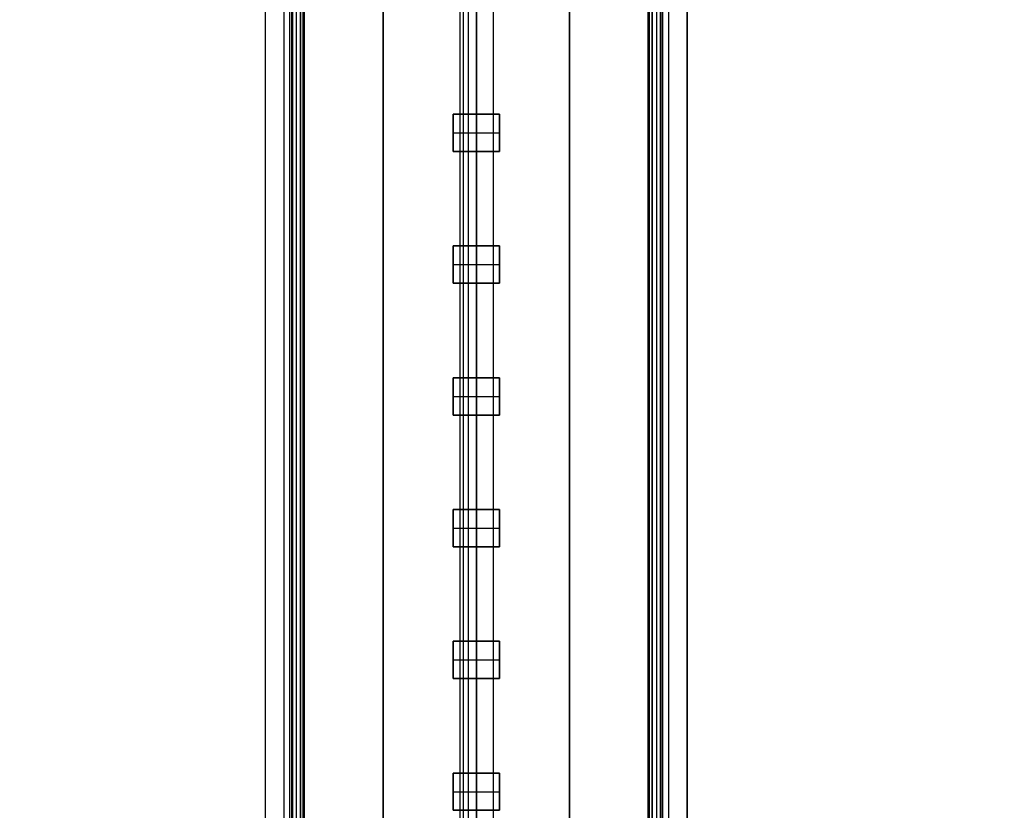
# Model space of a CAD drawing. Header units: millimetres. Extents: x -536 to 535, y -817 to 345.
# Tile 32 of 40: x -34 to 40, y 5 to 64. Entities that reach past the tile are written whole.
import ezdxf

# ---------------------------------------------------------------- set-up
doc = ezdxf.new("R2010")
doc.units = ezdxf.units.MM
doc.header["$MEASUREMENT"] = 0
for name, color, linetype, true_color in [('Cable', 7, 'Continuous', 0x000000), ('Light Source', 7, 'Continuous', 0x000000), ('Tyvek Shade', 7, 'Continuous', 0x000000)]:
    doc.layers.add(name, color=color, linetype=linetype, true_color=true_color)

msp = doc.modelspace()

# ---------------------------------------------------------------- linework, layer by layer
at = {"layer": 'Cable', "color": 250, "true_color": 0x3c3c3c}
for p, q in [((0, -232.452, -43.088), (0, 94.686, -209.773)), ((-1.25, 94.118, -210.887), (-1.25, -235.162, -43.11)), ((1.25, 94.118, -210.887), (1.25, -235.162, -43.11)), ((0, 93.551, -212.001), (0, -236.089, -44.041)), ((0, 93.551, -212.001), (0, -236.089, -44.041))]:
    msp.add_line(p, q, dxfattribs=at)
at = {"layer": 'Light Source', "color": 7, "true_color": 0xffffff}
for p, q in [((-15.842, -686.089, -253.188), (-15.842, 213.911, -253.188)), ((-15.819, -686.089, -253.488), (-15.819, 213.911, -253.488)), ((-13.842, -686.089, -251.188), (-13.842, 213.911, -251.188)), ((-13.811, 213.911, -252.588), (-13.811, -686.089, -252.588)), ((-13.521, 213.911, -251.188), (-13.521, -686.089, -251.188)), ((-13.2, 213.911, -251.888), (-13.2, -686.089, -251.888)), ((0, 213.911, -267.088), (0, -686.089, -267.088)), ((0, 213.911, -265.588), (0, -686.089, -265.588)), ((13.2, 213.911, -251.888), (13.2, -686.089, -251.888)), ((13.521, 213.911, -251.188), (13.521, -686.089, -251.188)), ((13.811, 213.911, -252.588), (13.811, -686.089, -252.588)), ((13.842, 213.911, -251.188), (13.842, -686.089, -251.188)), ((14.422, 213.911, -252.588), (14.422, -686.089, -252.588)), ((15.819, -686.089, -253.488), (15.819, 213.911, -253.488)), ((15.842, -686.089, -253.188), (15.842, 213.911, -253.188))]:
    msp.add_line(p, q, dxfattribs=at)
at = {"layer": 'Light Source', "color": 43, "true_color": 0xd2b46e}
for p, q in [((-7, -683.589, -254.412), (-7, 211.411, -254.412)), ((0, -683.589, -253.662), (0, 211.411, -253.662)), ((7, -683.589, -254.412), (7, 211.411, -254.412)), ((0, 57.361, -255.162), (0, 64.461, -255.162)), ((-1.75, 54.561, -255.662), (-1.75, 57.361, -255.662)), ((-1.75, 57.361, -255.662), (1.75, 57.361, -255.662)), ((0, 57.361, -255.162), (0, 57.361, -256.162)), ((0, 57.361, -256.162), (0, 54.561, -256.162)), ((1.75, 57.361, -255.662), (1.75, 54.561, -255.662)), ((-1.75, 55.961, -255.162), (-1.75, 55.961, -256.162)), ((-1.75, 55.961, -256.162), (1.75, 55.961, -256.162)), ((1.75, 55.961, -255.162), (1.75, 55.961, -256.162)), ((1.75, 54.561, -255.662), (-1.75, 54.561, -255.662)), ((0, 47.461, -255.162), (0, 54.561, -255.162)), ((0, 54.561, -255.162), (0, 54.561, -256.162)), ((-1.75, 44.661, -255.662), (-1.75, 47.461, -255.662)), ((-1.75, 47.461, -255.662), (1.75, 47.461, -255.662)), ((0, 47.461, -255.162), (0, 47.461, -256.162)), ((0, 47.461, -256.162), (0, 44.661, -256.162)), ((1.75, 47.461, -255.662), (1.75, 44.661, -255.662)), ((-1.75, 46.061, -255.162), (-1.75, 46.061, -256.162)), ((-1.75, 46.061, -256.162), (1.75, 46.061, -256.162)), ((1.75, 46.061, -255.162), (1.75, 46.061, -256.162)), ((1.75, 44.661, -255.662), (-1.75, 44.661, -255.662)), ((0, 37.561, -255.162), (0, 44.661, -255.162)), ((0, 44.661, -255.162), (0, 44.661, -256.162)), ((-1.75, 34.761, -255.662), (-1.75, 37.561, -255.662)), ((-1.75, 37.561, -255.662), (1.75, 37.561, -255.662)), ((0, 37.561, -255.162), (0, 37.561, -256.162)), ((0, 37.561, -256.162), (0, 34.761, -256.162)), ((1.75, 37.561, -255.662), (1.75, 34.761, -255.662)), ((-1.75, 36.161, -255.162), (-1.75, 36.161, -256.162)), ((-1.75, 36.161, -256.162), (1.75, 36.161, -256.162)), ((1.75, 36.161, -255.162), (1.75, 36.161, -256.162)), ((1.75, 34.761, -255.662), (-1.75, 34.761, -255.662)), ((0, 27.661, -255.162), (0, 34.761, -255.162)), ((0, 34.761, -255.162), (0, 34.761, -256.162)), ((-1.75, 24.861, -255.662), (-1.75, 27.661, -255.662)), ((-1.75, 27.661, -255.662), (1.75, 27.661, -255.662)), ((0, 27.661, -255.162), (0, 27.661, -256.162)), ((0, 27.661, -256.162), (0, 24.861, -256.162)), ((1.75, 27.661, -255.662), (1.75, 24.861, -255.662)), ((-1.75, 26.261, -255.162), (-1.75, 26.261, -256.162)), ((-1.75, 26.261, -256.162), (1.75, 26.261, -256.162)), ((1.75, 26.261, -255.162), (1.75, 26.261, -256.162)), ((1.75, 24.861, -255.662), (-1.75, 24.861, -255.662)), ((0, 17.761, -255.162), (0, 24.861, -255.162)), ((0, 24.861, -255.162), (0, 24.861, -256.162)), ((-1.75, 14.961, -255.662), (-1.75, 17.761, -255.662)), ((-1.75, 17.761, -255.662), (1.75, 17.761, -255.662)), ((0, 17.761, -255.162), (0, 17.761, -256.162)), ((0, 17.761, -256.162), (0, 14.961, -256.162)), ((1.75, 17.761, -255.662), (1.75, 14.961, -255.662)), ((-1.75, 16.361, -255.162), (-1.75, 16.361, -256.162)), ((-1.75, 16.361, -256.162), (1.75, 16.361, -256.162)), ((1.75, 16.361, -255.162), (1.75, 16.361, -256.162)), ((1.75, 14.961, -255.662), (-1.75, 14.961, -255.662)), ((0, 7.861, -255.162), (0, 14.961, -255.162)), ((0, 14.961, -255.162), (0, 14.961, -256.162)), ((-1.75, 5.061, -255.662), (-1.75, 7.861, -255.662)), ((-1.75, 7.861, -255.662), (1.75, 7.861, -255.662)), ((0, 7.861, -255.162), (0, 7.861, -256.162)), ((0, 7.861, -256.162), (0, 5.061, -256.162)), ((1.75, 7.861, -255.662), (1.75, 5.061, -255.662)), ((-1.75, 6.461, -255.162), (-1.75, 6.461, -256.162)), ((-1.75, 6.461, -256.162), (1.75, 6.461, -256.162)), ((1.75, 6.461, -255.162), (1.75, 6.461, -256.162)), ((1.75, 5.061, -255.662), (-1.75, 5.061, -255.662)), ((0, 5.061, -255.162), (0, 5.061, -256.162))]:
    msp.add_line(p, q, dxfattribs=at)
at = {"layer": 'Light Source', "color": 7, "true_color": 0xffffff}
for points in [[(-14.422, -686.089, -252.588), (-14.422, -236.089, -252.588), (-14.422, 213.911, -252.588)], [(-13.2, -686.089, -251.188), (-13.2, -236.089, -251.188), (-13.2, 213.911, -251.188)], [(-13.2, -686.089, -252.588), (-13.2, -236.089, -252.588), (-13.2, 213.911, -252.588)], [(13.2, -686.089, -252.588), (13.2, -236.089, -252.588), (13.2, 213.911, -252.588)], [(13.2, -686.089, -251.188), (13.2, -236.089, -251.188), (13.2, 213.911, -251.188)]]:
    msp.add_open_spline(points, degree=2, dxfattribs=at)
at = {"layer": 'Light Source'}
for points in [[(-14, -686.089, -252.638), (-14, -236.089, -252.638), (-14, 213.911, -252.638)], [(-14, -686.089, -253.638), (-14, -236.089, -253.638), (-14, 213.911, -253.638)], [(-14, -686.089, -251.138), (-14, -236.089, -251.138), (-14, 213.911, -251.138)], [(-14, -686.089, -237.088), (-14, -236.089, -237.088), (-14, 213.911, -237.088)], [(-13, -686.089, -236.088), (-13, -236.089, -236.088), (-13, 213.911, -236.088)], [(-12.897, -686.089, -252.638), (-12.897, -236.089, -252.638), (-12.897, 213.911, -252.638)], [(-12.897, -686.089, -251.138), (-12.897, -236.089, -251.138), (-12.897, 213.911, -251.138)], [(12.897, -686.089, -251.138), (12.897, -236.089, -251.138), (12.897, 213.911, -251.138)], [(12.897, -686.089, -252.638), (12.897, -236.089, -252.638), (12.897, 213.911, -252.638)], [(13, -686.089, -236.088), (13, -236.089, -236.088), (13, 213.911, -236.088)], [(14, -686.089, -237.088), (14, -236.089, -237.088), (14, 213.911, -237.088)], [(14, -686.089, -251.138), (14, -236.089, -251.138), (14, 213.911, -251.138)], [(14, -686.089, -252.638), (14, -236.089, -252.638), (14, 213.911, -252.638)], [(14, -686.089, -253.638), (14, -236.089, -253.638), (14, 213.911, -253.638)]]:
    msp.add_open_spline(points, degree=2, dxfattribs=at)
at = {"layer": 'Light Source', "color": 43, "true_color": 0xd2b46e}
for points in [[(-7, 211.411, -255.162), (-7, -236.089, -255.162), (-7, -683.589, -255.162)], [(-7, -683.589, -253.662), (-7, -236.089, -253.662), (-7, 211.411, -253.662)], [(7, 211.411, -255.162), (7, -236.089, -255.162), (7, -683.589, -255.162)], [(7, 211.411, -253.662), (7, -236.089, -253.662), (7, -683.589, -253.662)], [(-1.75, 57.361, -255.162), (-1.75, 55.961, -255.162), (-1.75, 54.561, -255.162)], [(1.75, 57.361, -255.162), (0, 57.361, -255.162), (-1.75, 57.361, -255.162)], [(-1.75, 57.361, -256.162), (-1.75, 55.961, -256.162), (-1.75, 54.561, -256.162)], [(-1.75, 57.361, -255.162), (-1.75, 57.361, -255.662), (-1.75, 57.361, -256.162)], [(1.75, 57.361, -256.162), (0, 57.361, -256.162), (-1.75, 57.361, -256.162)], [(1.75, 54.561, -255.162), (1.75, 55.961, -255.162), (1.75, 57.361, -255.162)], [(1.75, 57.361, -256.162), (1.75, 57.361, -255.662), (1.75, 57.361, -255.162)], [(1.75, 54.561, -256.162), (1.75, 55.961, -256.162), (1.75, 57.361, -256.162)], [(-1.75, 54.561, -255.162), (0, 54.561, -255.162), (1.75, 54.561, -255.162)], [(-1.75, 54.561, -256.162), (-1.75, 54.561, -255.662), (-1.75, 54.561, -255.162)], [(-1.75, 54.561, -256.162), (0, 54.561, -256.162), (1.75, 54.561, -256.162)], [(1.75, 54.561, -256.162), (1.75, 54.561, -255.662), (1.75, 54.561, -255.162)], [(-1.75, 47.461, -255.162), (-1.75, 46.061, -255.162), (-1.75, 44.661, -255.162)], [(1.75, 47.461, -255.162), (0, 47.461, -255.162), (-1.75, 47.461, -255.162)], [(-1.75, 47.461, -256.162), (-1.75, 46.061, -256.162), (-1.75, 44.661, -256.162)], [(-1.75, 47.461, -255.162), (-1.75, 47.461, -255.662), (-1.75, 47.461, -256.162)], [(1.75, 47.461, -256.162), (0, 47.461, -256.162), (-1.75, 47.461, -256.162)], [(1.75, 44.661, -255.162), (1.75, 46.061, -255.162), (1.75, 47.461, -255.162)], [(1.75, 47.461, -256.162), (1.75, 47.461, -255.662), (1.75, 47.461, -255.162)], [(1.75, 44.661, -256.162), (1.75, 46.061, -256.162), (1.75, 47.461, -256.162)], [(-1.75, 44.661, -255.162), (0, 44.661, -255.162), (1.75, 44.661, -255.162)], [(-1.75, 44.661, -256.162), (-1.75, 44.661, -255.662), (-1.75, 44.661, -255.162)], [(-1.75, 44.661, -256.162), (0, 44.661, -256.162), (1.75, 44.661, -256.162)], [(1.75, 44.661, -256.162), (1.75, 44.661, -255.662), (1.75, 44.661, -255.162)], [(-1.75, 37.561, -255.162), (-1.75, 36.161, -255.162), (-1.75, 34.761, -255.162)], [(1.75, 37.561, -255.162), (0, 37.561, -255.162), (-1.75, 37.561, -255.162)], [(-1.75, 37.561, -256.162), (-1.75, 36.161, -256.162), (-1.75, 34.761, -256.162)], [(-1.75, 37.561, -255.162), (-1.75, 37.561, -255.662), (-1.75, 37.561, -256.162)], [(1.75, 37.561, -256.162), (0, 37.561, -256.162), (-1.75, 37.561, -256.162)], [(1.75, 34.761, -255.162), (1.75, 36.161, -255.162), (1.75, 37.561, -255.162)], [(1.75, 37.561, -256.162), (1.75, 37.561, -255.662), (1.75, 37.561, -255.162)], [(1.75, 34.761, -256.162), (1.75, 36.161, -256.162), (1.75, 37.561, -256.162)], [(-1.75, 34.761, -255.162), (0, 34.761, -255.162), (1.75, 34.761, -255.162)], [(-1.75, 34.761, -256.162), (-1.75, 34.761, -255.662), (-1.75, 34.761, -255.162)], [(-1.75, 34.761, -256.162), (0, 34.761, -256.162), (1.75, 34.761, -256.162)], [(1.75, 34.761, -256.162), (1.75, 34.761, -255.662), (1.75, 34.761, -255.162)], [(-1.75, 27.661, -255.162), (-1.75, 26.261, -255.162), (-1.75, 24.861, -255.162)], [(1.75, 27.661, -255.162), (0, 27.661, -255.162), (-1.75, 27.661, -255.162)], [(-1.75, 27.661, -256.162), (-1.75, 26.261, -256.162), (-1.75, 24.861, -256.162)], [(-1.75, 27.661, -255.162), (-1.75, 27.661, -255.662), (-1.75, 27.661, -256.162)], [(1.75, 27.661, -256.162), (0, 27.661, -256.162), (-1.75, 27.661, -256.162)], [(1.75, 24.861, -255.162), (1.75, 26.261, -255.162), (1.75, 27.661, -255.162)], [(1.75, 27.661, -256.162), (1.75, 27.661, -255.662), (1.75, 27.661, -255.162)], [(1.75, 24.861, -256.162), (1.75, 26.261, -256.162), (1.75, 27.661, -256.162)], [(-1.75, 24.861, -255.162), (0, 24.861, -255.162), (1.75, 24.861, -255.162)], [(-1.75, 24.861, -256.162), (-1.75, 24.861, -255.662), (-1.75, 24.861, -255.162)], [(-1.75, 24.861, -256.162), (0, 24.861, -256.162), (1.75, 24.861, -256.162)], [(1.75, 24.861, -256.162), (1.75, 24.861, -255.662), (1.75, 24.861, -255.162)], [(-1.75, 17.761, -255.162), (-1.75, 16.361, -255.162), (-1.75, 14.961, -255.162)], [(1.75, 17.761, -255.162), (0, 17.761, -255.162), (-1.75, 17.761, -255.162)], [(-1.75, 17.761, -256.162), (-1.75, 16.361, -256.162), (-1.75, 14.961, -256.162)], [(-1.75, 17.761, -255.162), (-1.75, 17.761, -255.662), (-1.75, 17.761, -256.162)], [(1.75, 17.761, -256.162), (0, 17.761, -256.162), (-1.75, 17.761, -256.162)], [(1.75, 14.961, -255.162), (1.75, 16.361, -255.162), (1.75, 17.761, -255.162)], [(1.75, 17.761, -256.162), (1.75, 17.761, -255.662), (1.75, 17.761, -255.162)], [(1.75, 14.961, -256.162), (1.75, 16.361, -256.162), (1.75, 17.761, -256.162)], [(-1.75, 14.961, -255.162), (0, 14.961, -255.162), (1.75, 14.961, -255.162)], [(-1.75, 14.961, -256.162), (-1.75, 14.961, -255.662), (-1.75, 14.961, -255.162)], [(-1.75, 14.961, -256.162), (0, 14.961, -256.162), (1.75, 14.961, -256.162)], [(1.75, 14.961, -256.162), (1.75, 14.961, -255.662), (1.75, 14.961, -255.162)], [(-1.75, 7.861, -255.162), (-1.75, 6.461, -255.162), (-1.75, 5.061, -255.162)], [(1.75, 7.861, -255.162), (0, 7.861, -255.162), (-1.75, 7.861, -255.162)], [(-1.75, 7.861, -256.162), (-1.75, 6.461, -256.162), (-1.75, 5.061, -256.162)], [(-1.75, 7.861, -255.162), (-1.75, 7.861, -255.662), (-1.75, 7.861, -256.162)], [(1.75, 7.861, -256.162), (0, 7.861, -256.162), (-1.75, 7.861, -256.162)], [(1.75, 5.061, -255.162), (1.75, 6.461, -255.162), (1.75, 7.861, -255.162)], [(1.75, 7.861, -256.162), (1.75, 7.861, -255.662), (1.75, 7.861, -255.162)], [(1.75, 5.061, -256.162), (1.75, 6.461, -256.162), (1.75, 7.861, -256.162)], [(-1.75, 5.061, -255.162), (0, 5.061, -255.162), (1.75, 5.061, -255.162)], [(-1.75, 5.061, -256.162), (-1.75, 5.061, -255.662), (-1.75, 5.061, -255.162)], [(-1.75, 5.061, -256.162), (0, 5.061, -256.162), (1.75, 5.061, -256.162)], [(1.75, 5.061, -256.162), (1.75, 5.061, -255.662), (1.75, 5.061, -255.162)]]:
    msp.add_open_spline(points, degree=2, dxfattribs=at)
at = {"layer": 'Tyvek Shade'}
for p, q in [((0, -156.088, -233.538), (0, 85.911, -233.538)), ((0, -156.088, -233.088), (0, 85.911, -233.088))]:
    msp.add_line(p, q, dxfattribs=at)
at = {"layer": 'Tyvek Shade', "extrusion": (1, 0, 0)}
for centre, radius, start, end in [((-236.089, 507.912, -0.975), 941, 231.94884, 308.051197), ((-236.089, 507.912, -0.583), 940.55, 232.028416, 307.971725)]:
    msp.add_arc(centre, radius, start, end, dxfattribs=at)
at = {"layer": 'Tyvek Shade'}
for points, knots in [([(535, -236.089, -433.088), (535, -297.878, -433.088), (528.126, -359.324, -426.911), (499.697, -476.477, -403.84), (478.104, -532.184, -386.929), (417.29, -633.072, -346.98), (378.407, -676.869, -324.454), (286.914, -746.635, -283.58), (233.99, -773.115, -265.109), (118.488, -808.064, -239.607), (56.667, -816.553, -232.725), (-66.681, -815.585, -233.482), (-128.249, -806.138, -241.112), (-243.063, -769.141, -267.889), (-295.308, -741.641, -286.825), (-385.144, -670.072, -328.061), (-423.002, -625.583, -350.454), (-482.206, -523.045, -389.951), (-502.933, -466.621, -406.39), (-529.663, -348.771, -428.249), (-535.696, -287.345, -433.693), (-534.187, -164.79, -432.382), (-526.636, -103.66, -425.621), (-496.684, 12.933, -401.49), (-474.246, 68.396, -384.096), (-411.519, 168.142, -343.538), (-371.59, 211.28, -320.887), (-278.473, 279.25, -280.424), (-224.892, 304.72, -262.436), (-108.727, 337.647, -238.223), (-46.712, 345.18, -232.097), (76.553, 342.295, -234.352), (137.807, 331.912, -242.704), (194.422, 312.547, -256.601)], [0, 0, 0, 0, 0.062459, 0.062459, 0.124919, 0.124919, 0.187703, 0.187703, 0.250488, 0.250488, 0.312396, 0.312396, 0.374304, 0.374304, 0.437133, 0.437133, 0.499961, 0.499961, 0.562765, 0.562765, 0.625569, 0.625569, 0.688406, 0.688406, 0.751243, 0.751243, 0.813854, 0.813854, 0.876466, 0.876466, 0.938233, 0.938233, 1, 1, 1, 1]), ([(193.913, 311.302, -256.94), (137.432, 330.632, -243.106), (76.33, 340.995, -234.794), (-46.627, 343.871, -232.553), (-108.488, 336.345, -238.654), (-224.374, 303.462, -262.766), (-277.821, 278.035, -280.675), (-370.714, 210.199, -320.954), (-410.548, 167.162, -343.497), (-473.15, 67.634, -383.873), (-495.547, 12.302, -401.187), (-525.447, -104.009, -425.207), (-532.985, -164.988, -431.937), (-534.488, -287.241, -433.239), (-528.462, -348.515, -427.818), (-501.772, -466.077, -406.055), (-481.078, -522.364, -389.688), (-421.982, -624.667, -350.367), (-384.211, -669.045, -328.081), (-294.581, -740.464, -287.034), (-242.461, -767.913, -268.183), (-127.919, -804.85, -241.525), (-66.504, -814.281, -233.93), (56.536, -815.244, -233.177), (118.204, -806.766, -240.03), (233.435, -771.874, -265.422), (286.226, -745.44, -283.811), (377.498, -675.815, -324.496), (416.29, -632.128, -346.914), (476.991, -531.468, -386.686), (498.547, -475.887, -403.521), (526.931, -359.009, -426.489), (533.795, -297.712, -432.638), (533.795, -236.089, -432.638)], [-1, -1, -1, -1, -0.93823, -0.93823, -0.876461, -0.876461, -0.813844, -0.813844, -0.751226, -0.751226, -0.688398, -0.688398, -0.62557, -0.62557, -0.562773, -0.562773, -0.499976, -0.499976, -0.437145, -0.437145, -0.374313, -0.374313, -0.312403, -0.312403, -0.250492, -0.250492, -0.187697, -0.187697, -0.124901, -0.124901, -0.06245, -0.06245, 0, 0, 0, 0])]:
    msp.add_open_spline(points, degree=3, knots=knots, dxfattribs=at)

doc.saveas('drawing.dxf')
